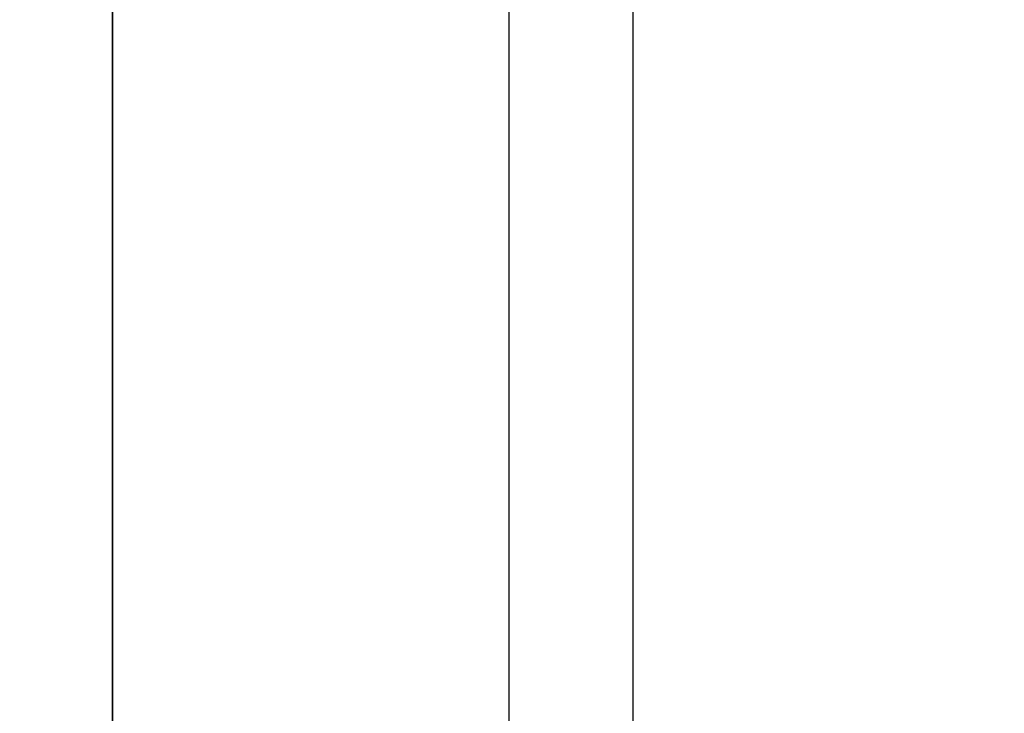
# Model space of a CAD drawing. Header units: millimetres. Extents: x 70863 to 97198, y -18528 to 3008.
# Tile 64 of 148: x 92340 to 92440, y -15439 to -15369. Entities that reach past the tile are written whole.
import ezdxf
from ezdxf.enums import TextEntityAlignment as Align

# ---------------------------------------------------------------- set-up
doc = ezdxf.new("R2010")
doc.units = ezdxf.units.MM
for name, color, linetype, lineweight in [('2DE_OBJ_EATON-Cabinet', 7, 'Continuous', 25), ('2DE_OBJ_EATON-Covers', 7, 'Continuous', 25), ('2DE_TXTMARK', 41, 'Continuous', 18)]:
    doc.layers.add(name, color=color, linetype=linetype, lineweight=lineweight)
doc.styles.add('CP_ATTR', font='arial.ttf')

# ---------------------------------------------------------------- blocks, each defined once
blk = doc.blocks.new('2de_etn_prod_cac0051_odnnx')
blk.add_lwpolyline([(0, 300), (0, 0), (320, 0), (320, 300)], close=True)
at = {"linetype": 'ByBlock', "style": 'CP_ATTR', "flags": 9}
for tag, p in [('IP', (0.001, -0.002)), ('OTHER2', (0.001, -0.001)), ('POWER_LOSSES_CAB', (0.001, -0.001)), ('POWER', (0.001, -0.001)), ('VOLTAGE', (0.001, -0.001)), ('CURRENT', (0.001, -0.001)), ('CHARACTER', (0.001, -0.001)), ('PRODUCER', (0.001, -0.001)), ('ORDER-NO', (0.001, -0.001)), ('PRODUCT-TYPE', (0.001, -0.001)), ('MARK2', (0.001, -0.001)), ('ARTICLE', (0.001, -0.001)), ('NAME', (0.001, -0.001)), ('MARK3', (0.001, -0.002)), ('FUNCTION', (0.001, -0.002)), ('GROUP', (0.001, -0.002)), ('NUMBER', (0.001, -0.002)), ('WEIGHT', (0.001, -0.002)), ('LINK', (0.001, -0.002)), ('OTHER1', (0.001, -0.002))]:
    blk.add_attdef(tag, text='', height=0.00005, dxfattribs=at).set_placement(p, align=Align.MIDDLE_LEFT)
at = {"layer": '2DE_TXTMARK', "linetype": 'ByBlock', "style": 'CP_ATTR', "width": 0.8, "flags": 8}
blk.add_attdef('MARK1', text='', height=14, dxfattribs=at).set_placement((290, 295), align=Align.TOP_RIGHT)

msp = doc.modelspace()

# ---------------------------------------------------------------- linework, layer by layer
at = {"layer": '2DE_OBJ_EATON-Cabinet'}
for points in [[(91749.84, -15331.421), (91749.84, -17331.421), (92349.84, -17331.421), (92349.84, -15331.421)], [(92349.84, -15331.421), (92349.84, -17331.421), (92774.84, -17331.421), (92774.84, -15331.421)], [(92389.84, -17306.421), (92734.84, -17306.421), (92734.84, -15356.421), (92389.84, -15356.421)]]:
    msp.add_lwpolyline(points, close=True, dxfattribs=at)

# ---------------------------------------------------------------- block references
at = {"layer": '2DE_OBJ_EATON-Covers'}
msp.add_blockref('2de_etn_prod_cac0051_odnnx', (92402.34, -15656.421), dxfattribs=at)

doc.saveas('drawing.dxf')
